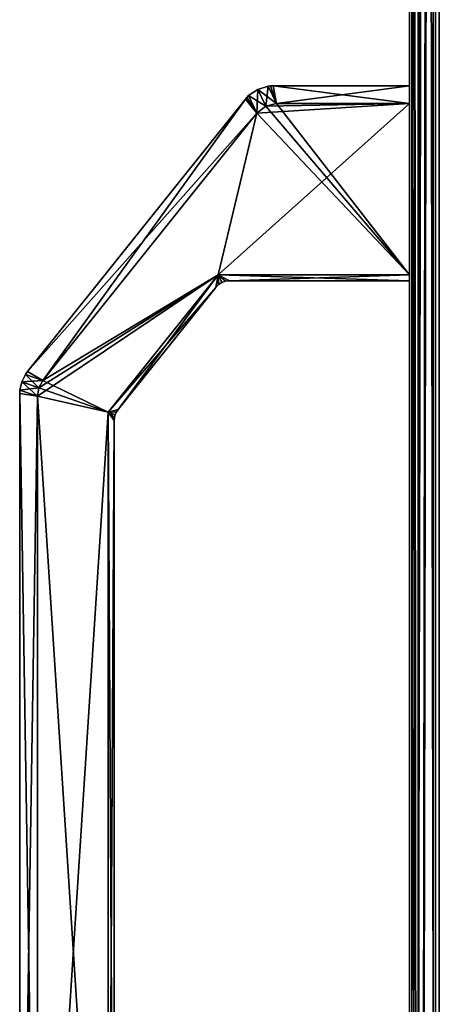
# Model space of a CAD drawing. Header units: millimetres. Extents: x -98 to 98, y -500 to 506.
# Tile 38 of 106: x -98 to -63, y -206 to -123. Entities that reach past the tile are written whole.
import ezdxf

# ---------------------------------------------------------------- set-up
doc = ezdxf.new("R2010")
doc.units = ezdxf.units.MM
doc.header["$LTSCALE"] = 65.185185
for name, color, linetype in [('1', 7, 'CONTINUOUS'), ('1143', 7, 'CONTINUOUS'), ('1144', 7, 'CONTINUOUS'), ('1146', 7, 'CONTINUOUS'), ('29', 7, 'CONTINUOUS'), ('34', 7, 'CONTINUOUS'), ('451', 7, 'CONTINUOUS'), ('455', 7, 'CONTINUOUS'), ('456', 7, 'CONTINUOUS'), ('526', 7, 'CONTINUOUS'), ('527', 7, 'CONTINUOUS'), ('529', 7, 'CONTINUOUS'), ('530', 7, 'CONTINUOUS'), ('531', 7, 'CONTINUOUS'), ('533', 7, 'CONTINUOUS'), ('534', 7, 'CONTINUOUS'), ('535', 7, 'CONTINUOUS'), ('539', 7, 'CONTINUOUS'), ('540', 7, 'CONTINUOUS'), ('541', 7, 'CONTINUOUS'), ('544', 7, 'CONTINUOUS'), ('545', 7, 'CONTINUOUS'), ('546', 7, 'CONTINUOUS'), ('547', 7, 'CONTINUOUS'), ('548', 7, 'CONTINUOUS'), ('549', 7, 'CONTINUOUS'), ('552', 7, 'CONTINUOUS'), ('553', 7, 'CONTINUOUS'), ('554', 7, 'CONTINUOUS'), ('555', 7, 'CONTINUOUS'), ('556', 7, 'CONTINUOUS'), ('559', 7, 'CONTINUOUS'), ('560', 7, 'CONTINUOUS'), ('561', 7, 'CONTINUOUS'), ('562', 7, 'CONTINUOUS'), ('8', 7, 'CONTINUOUS')]:
    doc.layers.add(name, color=color, linetype=linetype)

msp = doc.modelspace()

# ---------------------------------------------------------------- linework, layer by layer
at = {"layer": '1', "color": 7, "linetype": 'CONTINUOUS'}
for points in [[(-65, 484.5, -2.5), (-65, 484.5, -72.5), (-65, -484.5, -72.5), (-65, 484.5, -2.5)], [(-65, -484.5, -2.5), (-65, 484.5, -2.5), (-65, -484.5, -72.5), (-65, -484.5, -2.5)]]:
    msp.add_3dface(points, dxfattribs=at)
at = {"layer": '1143', "color": 7, "linetype": 'CONTINUOUS'}
for points in [[(-64.809, -476.8, -142.397), (-62.809, -476.8, -142.397), (-62.809, 476.7, -142.397), (-64.809, -476.8, -142.397)], [(-64.809, 476.7, -142.397), (-64.809, -476.8, -142.397), (-62.809, 476.7, -142.397), (-64.809, 476.7, -142.397)]]:
    msp.add_3dface(points, dxfattribs=at)
at = {"layer": '1144', "color": 7, "linetype": 'CONTINUOUS'}
for points in [[(-64.809, 479.7, -145.397), (-64.809, 479.7, -202.57), (-64.809, -479.8, -202.57), (-64.809, 479.7, -145.397)], [(-64.809, 478.821, -143.276), (-64.809, 479.7, -145.397), (-64.809, -479.8, -202.57), (-64.809, 478.821, -143.276)], [(-64.809, 476.7, -142.397), (-64.809, 478.821, -143.276), (-64.809, -479.8, -202.57), (-64.809, 476.7, -142.397)], [(-64.809, -476.8, -142.397), (-64.809, 476.7, -142.397), (-64.809, -479.8, -202.57), (-64.809, -476.8, -142.397)]]:
    msp.add_3dface(points, dxfattribs=at)
at = {"layer": '1146', "color": 7, "linetype": 'CONTINUOUS'}
for points in [[(-64.809, -479.8, -202.57), (-64.809, 479.7, -202.57), (-64.223, 479.7, -203.984), (-64.809, -479.8, -202.57)], [(-64.223, -479.8, -203.984), (-64.809, -479.8, -202.57), (-64.223, 479.7, -203.984), (-64.223, -479.8, -203.984)], [(-62.809, -479.8, -204.57), (-64.223, -479.8, -203.984), (-62.809, 479.7, -204.57), (-62.809, -479.8, -204.57)], [(-62.809, 479.7, -204.57), (-64.223, -479.8, -203.984), (-64.223, 479.7, -203.984), (-62.809, 479.7, -204.57)]]:
    msp.add_3dface(points, dxfattribs=at)
at = {"layer": '29', "color": 7, "linetype": 'CONTINUOUS'}
for points in [[(-65, 484.5, -2.5), (-65, -484.5, -2.5), (-64.268, -484.5, -0.732), (-65, 484.5, -2.5)], [(-65, 484.5, -2.5), (-64.268, -484.5, -0.732), (-64.268, 484.5, -0.732), (-65, 484.5, -2.5)], [(-64.268, -484.5, -0.732), (-62.5, -484.5), (-64.268, 484.5, -0.732), (-64.268, -484.5, -0.732)], [(-64.268, 484.5, -0.732), (-62.5, -484.5), (-62.5, 484.5), (-64.268, 484.5, -0.732)]]:
    msp.add_3dface(points, dxfattribs=at)
at = {"layer": '34', "color": 7, "linetype": 'CONTINUOUS'}
for points in [[(-65, -484.5, -72.5), (-65, 484.5, -72.5), (-64.268, 484.5, -74.268), (-65, -484.5, -72.5)], [(-65, -484.5, -72.5), (-64.268, 484.5, -74.268), (-64.268, -484.5, -74.268), (-65, -484.5, -72.5)], [(-64.268, 484.5, -74.268), (-62.5, 484.5, -75), (-64.268, -484.5, -74.268), (-64.268, 484.5, -74.268)], [(-64.268, -484.5, -74.268), (-62.5, 484.5, -75), (-62.5, -484.5, -75), (-64.268, -484.5, -74.268)]]:
    msp.add_3dface(points, dxfattribs=at)
at = {"layer": '451', "color": 7, "linetype": 'CONTINUOUS'}
for points in [[(-65, -496.2), (-65, -496.2, 2), (-65, 496.2, 2), (-65, -496.2)], [(-65, 496.2), (-65, -496.2), (-65, 496.2, 2), (-65, 496.2)]]:
    msp.add_3dface(points, dxfattribs=at)
at = {"layer": '455', "color": 7, "linetype": 'CONTINUOUS'}
for points in [[(-65, -496.2), (-65, 496.2), (55.094, -434.525), (-65, -496.2)], [(55.094, -434.525), (-65, 496.2), (55.094, -349.535), (55.094, -434.525)], [(55.094, -349.535), (-65, 496.2), (65, -345), (55.094, -349.535)], [(65, -345), (-65, 496.2), (55.094, 349.535), (65, -345)]]:
    msp.add_3dface(points, dxfattribs=at)
at = {"layer": '456', "color": 7, "linetype": 'CONTINUOUS'}
for points in [[(-65, 496.2, 2), (-65, -496.2, 2), (55.094, 434.525, 2), (-65, 496.2, 2)], [(55.094, 434.525, 2), (-65, -496.2, 2), (55.094, 349.535, 2), (55.094, 434.525, 2)], [(55.094, 349.535, 2), (-65, -496.2, 2), (65, 345, 2), (55.094, 349.535, 2)], [(65, 345, 2), (-65, -496.2, 2), (55.094, -349.535, 2), (65, 345, 2)]]:
    msp.add_3dface(points, dxfattribs=at)
at = {"layer": '526', "color": 7, "linetype": 'CONTINUOUS'}
for points in [[(-65, -129.9, -28), (-77.916, -130.696, -28), (-81.195, -144.4, -28), (-65, -129.9, -28)], [(-65, -144.4, -28), (-65, -129.9, -28), (-81.195, -144.4, -28), (-65, -144.4, -28)], [(-77.181, -130.103, -28), (-77.916, -130.696, -28), (-65, -129.9, -28), (-77.181, -130.103, -28)], [(-76.26, -129.9, -28), (-77.181, -130.103, -28), (-65, -129.9, -28), (-76.26, -129.9, -28)], [(-77.916, -130.696, -28), (-96.035, -153.345, -28), (-81.195, -144.4, -28), (-77.916, -130.696, -28)], [(-96.382, -153.967, -28), (-96.5, -154.67, -28), (-81.195, -144.4, -28), (-96.382, -153.967, -28)], [(-81.195, -144.4, -28), (-96.5, -154.67, -28), (-90.5, -156.031, -28), (-81.195, -144.4, -28)], [(-96.035, -153.345, -28), (-96.382, -153.967, -28), (-81.195, -144.4, -28), (-96.035, -153.345, -28)], [(-90.5, -156.031, -28), (-96.5, -154.67, -28), (-96.5, -248.73, -28), (-90.5, -156.031, -28)], [(-90.5, -247.369, -28), (-90.5, -156.031, -28), (-96.5, -248.73, -28), (-90.5, -247.369, -28)]]:
    msp.add_3dface(points, dxfattribs=at)
at = {"layer": '527', "color": 7, "linetype": 'CONTINUOUS'}
for points in [[(-76.26, -129.9, -45), (-65, -144.4, -45), (-77.181, -130.103, -45), (-76.26, -129.9, -45)], [(-65, -129.9, -45), (-65, -144.4, -45), (-76.26, -129.9, -45), (-65, -129.9, -45)], [(-81.195, -144.4, -45), (-96.035, -153.345, -45), (-77.916, -130.696, -45), (-81.195, -144.4, -45)], [(-65, -144.4, -45), (-81.195, -144.4, -45), (-77.916, -130.696, -45), (-65, -144.4, -45)], [(-77.181, -130.103, -45), (-65, -144.4, -45), (-77.916, -130.696, -45), (-77.181, -130.103, -45)], [(-90.5, -156.031, -45), (-96.035, -153.345, -45), (-81.195, -144.4, -45), (-90.5, -156.031, -45)], [(-96.382, -153.967, -45), (-96.035, -153.345, -45), (-90.5, -156.031, -45), (-96.382, -153.967, -45)], [(-96.5, -154.67, -45), (-96.382, -153.967, -45), (-90.5, -156.031, -45), (-96.5, -154.67, -45)], [(-96.5, -248.73, -45), (-96.5, -154.67, -45), (-90.5, -247.369, -45), (-96.5, -248.73, -45)], [(-90.5, -247.369, -45), (-96.5, -154.67, -45), (-90.5, -156.031, -45), (-90.5, -247.369, -45)]]:
    msp.add_3dface(points, dxfattribs=at)
at = {"layer": '529', "color": 7, "linetype": 'CONTINUOUS'}
for points in [[(-98, -248.948, -29.5), (-98, -154.452, -29.5), (-98, -248.948, -43.5), (-98, -248.948, -29.5)], [(-98, -154.452, -29.5), (-98, -154.452, -43.5), (-98, -248.948, -43.5), (-98, -154.452, -29.5)]]:
    msp.add_3dface(points, dxfattribs=at)
at = {"layer": '530', "color": 7, "linetype": 'CONTINUOUS'}
for points in [[(-65, -128.4, -43.5), (-76.558, -128.4, -43.5), (-76.558, -128.4, -29.5), (-65, -128.4, -43.5)], [(-65, -128.4, -43.5), (-76.558, -128.4, -29.5), (-65, -128.4, -29.5), (-65, -128.4, -43.5)]]:
    msp.add_3dface(points, dxfattribs=at)
at = {"layer": '531', "color": 7, "linetype": 'CONTINUOUS'}
for points in [[(-97.343, -152.578, -43.5), (-97.343, -152.578, -29.5), (-78.901, -129.526, -29.5), (-97.343, -152.578, -43.5)], [(-78.901, -129.526, -43.5), (-97.343, -152.578, -43.5), (-78.901, -129.526, -29.5), (-78.901, -129.526, -43.5)]]:
    msp.add_3dface(points, dxfattribs=at)
at = {"layer": '533', "color": 7, "linetype": 'CONTINUOUS'}
for points in [[(-90, -246.668, -28.5), (-90, -246.668, -44.5), (-90, -156.732, -44.5), (-90, -246.668, -28.5)], [(-90, -156.732, -28.5), (-90, -246.668, -28.5), (-90, -156.732, -44.5), (-90, -156.732, -28.5)]]:
    msp.add_3dface(points, dxfattribs=at)
at = {"layer": '534', "color": 7, "linetype": 'CONTINUOUS'}
for points in [[(-89.671, -155.795, -44.5), (-81.405, -145.463, -44.5), (-81.405, -145.463, -28.5), (-89.671, -155.795, -44.5)], [(-89.671, -155.795, -44.5), (-81.405, -145.463, -28.5), (-89.671, -155.795, -28.5), (-89.671, -155.795, -44.5)]]:
    msp.add_3dface(points, dxfattribs=at)
at = {"layer": '535', "color": 7, "linetype": 'CONTINUOUS'}
for points in [[(-65, -144.9, -28.5), (-80.234, -144.9, -28.5), (-80.234, -144.9, -44.5), (-65, -144.9, -28.5)], [(-65, -144.9, -28.5), (-80.234, -144.9, -44.5), (-65, -144.9, -44.5), (-65, -144.9, -28.5)]]:
    msp.add_3dface(points, dxfattribs=at)
at = {"layer": '539', "color": 7, "linetype": 'CONTINUOUS'}
for points in [[(-98, -154.452, -43.5), (-97.985, -154.149, -43.515), (-96.5, -154.67, -45), (-98, -154.452, -43.5)], [(-98, -248.948, -43.5), (-98, -154.452, -43.5), (-96.5, -248.73, -45), (-98, -248.948, -43.5)], [(-96.5, -248.73, -45), (-98, -154.452, -43.5), (-96.5, -154.67, -45), (-96.5, -248.73, -45)]]:
    msp.add_3dface(points, dxfattribs=at)
at = {"layer": '540', "color": 7, "linetype": 'CONTINUOUS'}
for points in [[(-96.035, -153.345, -45), (-97.343, -152.578, -43.5), (-78.901, -129.526, -43.5), (-96.035, -153.345, -45)], [(-77.916, -130.696, -45), (-96.035, -153.345, -45), (-78.901, -129.526, -43.5), (-77.916, -130.696, -45)], [(-78.767, -129.37, -43.507), (-77.916, -130.696, -45), (-78.901, -129.526, -43.5), (-78.767, -129.37, -43.507)], [(-78.623, -129.224, -43.528), (-77.916, -130.696, -45), (-78.767, -129.37, -43.507), (-78.623, -129.224, -43.528)], [(-97.52, -152.824, -43.515), (-97.343, -152.578, -43.5), (-96.035, -153.345, -45), (-97.52, -152.824, -43.515)]]:
    msp.add_3dface(points, dxfattribs=at)
at = {"layer": '541', "color": 7, "linetype": 'CONTINUOUS'}
for points in [[(-76.26, -129.9, -45), (-76.967, -128.428, -43.528), (-76.558, -128.4, -43.5), (-76.26, -129.9, -45)], [(-76.558, -128.4, -43.5), (-76.967, -128.428, -43.528), (-76.764, -128.407, -43.507), (-76.558, -128.4, -43.5)], [(-76.26, -129.9, -45), (-76.558, -128.4, -43.5), (-65, -128.4, -43.5), (-76.26, -129.9, -45)], [(-65, -129.9, -45), (-76.26, -129.9, -45), (-65, -128.4, -43.5), (-65, -129.9, -45)]]:
    msp.add_3dface(points, dxfattribs=at)
at = {"layer": '544', "color": 7, "linetype": 'CONTINUOUS'}
for points in [[(-96.5, -154.67, -28), (-97.985, -154.149, -29.485), (-98, -154.452, -29.5), (-96.5, -154.67, -28)], [(-96.5, -154.67, -28), (-98, -154.452, -29.5), (-98, -248.948, -29.5), (-96.5, -154.67, -28)], [(-96.5, -248.73, -28), (-96.5, -154.67, -28), (-98, -248.948, -29.5), (-96.5, -248.73, -28)]]:
    msp.add_3dface(points, dxfattribs=at)
at = {"layer": '545', "color": 7, "linetype": 'CONTINUOUS'}
for points in [[(-97.343, -152.578, -29.5), (-77.916, -130.696, -28), (-78.901, -129.526, -29.5), (-97.343, -152.578, -29.5)], [(-77.916, -130.696, -28), (-78.623, -129.224, -29.472), (-78.901, -129.526, -29.5), (-77.916, -130.696, -28)], [(-78.623, -129.224, -29.472), (-78.767, -129.37, -29.493), (-78.901, -129.526, -29.5), (-78.623, -129.224, -29.472)], [(-96.035, -153.345, -28), (-77.916, -130.696, -28), (-97.343, -152.578, -29.5), (-96.035, -153.345, -28)], [(-96.035, -153.345, -28), (-97.343, -152.578, -29.5), (-97.52, -152.824, -29.485), (-96.035, -153.345, -28)]]:
    msp.add_3dface(points, dxfattribs=at)
at = {"layer": '546', "color": 7, "linetype": 'CONTINUOUS'}
for points in [[(-76.967, -128.428, -29.472), (-76.26, -129.9, -28), (-76.764, -128.407, -29.493), (-76.967, -128.428, -29.472)], [(-76.26, -129.9, -28), (-76.558, -128.4, -29.5), (-76.764, -128.407, -29.493), (-76.26, -129.9, -28)], [(-76.26, -129.9, -28), (-65, -129.9, -28), (-76.558, -128.4, -29.5), (-76.26, -129.9, -28)], [(-76.558, -128.4, -29.5), (-65, -129.9, -28), (-65, -128.4, -29.5), (-76.558, -128.4, -29.5)]]:
    msp.add_3dface(points, dxfattribs=at)
at = {"layer": '547', "color": 7, "linetype": 'CONTINUOUS'}
for points in [[(-81.195, -144.4, -45), (-65, -144.4, -45), (-80.234, -144.9, -44.5), (-81.195, -144.4, -45)], [(-80.884, -145.048, -44.352), (-81.195, -144.4, -45), (-80.57, -144.938, -44.462), (-80.884, -145.048, -44.352)], [(-81.195, -144.4, -45), (-80.234, -144.9, -44.5), (-80.57, -144.938, -44.462), (-81.195, -144.4, -45)], [(-80.234, -144.9, -44.5), (-65, -144.4, -45), (-65, -144.9, -44.5), (-80.234, -144.9, -44.5)]]:
    msp.add_3dface(points, dxfattribs=at)
at = {"layer": '548', "color": 7, "linetype": 'CONTINUOUS'}
for points in [[(-90.5, -156.031, -45), (-81.195, -144.4, -45), (-89.671, -155.795, -44.5), (-90.5, -156.031, -45)], [(-89.671, -155.795, -44.5), (-81.195, -144.4, -45), (-81.405, -145.463, -44.5), (-89.671, -155.795, -44.5)], [(-81.405, -145.463, -44.5), (-81.195, -144.4, -45), (-81.165, -145.224, -44.462), (-81.405, -145.463, -44.5)], [(-81.165, -145.224, -44.462), (-81.195, -144.4, -45), (-80.884, -145.048, -44.352), (-81.165, -145.224, -44.462)], [(-89.813, -156.006, -44.479), (-90.5, -156.031, -45), (-89.671, -155.795, -44.5), (-89.813, -156.006, -44.479)], [(-89.915, -156.236, -44.415), (-90.5, -156.031, -45), (-89.813, -156.006, -44.479), (-89.915, -156.236, -44.415)]]:
    msp.add_3dface(points, dxfattribs=at)
at = {"layer": '549', "color": 7, "linetype": 'CONTINUOUS'}
for points in [[(-90.5, -247.369, -45), (-90.5, -156.031, -45), (-90, -246.668, -44.5), (-90.5, -247.369, -45)], [(-90, -246.668, -44.5), (-90.5, -156.031, -45), (-90, -156.732, -44.5), (-90, -246.668, -44.5)], [(-90, -156.732, -44.5), (-90.5, -156.031, -45), (-89.979, -156.48, -44.479), (-90, -156.732, -44.5)], [(-89.979, -156.48, -44.479), (-90.5, -156.031, -45), (-89.915, -156.236, -44.415), (-89.979, -156.48, -44.479)]]:
    msp.add_3dface(points, dxfattribs=at)
at = {"layer": '552', "color": 7, "linetype": 'CONTINUOUS'}
for points in [[(-90.5, -156.031, -28), (-90.5, -247.369, -28), (-90, -156.732, -28.5), (-90.5, -156.031, -28)], [(-90.5, -156.031, -28), (-90, -156.732, -28.5), (-89.979, -156.48, -28.521), (-90.5, -156.031, -28)], [(-89.915, -156.236, -28.585), (-90.5, -156.031, -28), (-89.979, -156.48, -28.521), (-89.915, -156.236, -28.585)], [(-90.5, -247.369, -28), (-90, -246.668, -28.5), (-90, -156.732, -28.5), (-90.5, -247.369, -28)]]:
    msp.add_3dface(points, dxfattribs=at)
at = {"layer": '553', "color": 7, "linetype": 'CONTINUOUS'}
for points in [[(-81.195, -144.4, -28), (-90.5, -156.031, -28), (-81.405, -145.463, -28.5), (-81.195, -144.4, -28)], [(-81.195, -144.4, -28), (-81.405, -145.463, -28.5), (-81.166, -145.224, -28.538), (-81.195, -144.4, -28)], [(-80.884, -145.048, -28.648), (-81.195, -144.4, -28), (-81.166, -145.224, -28.538), (-80.884, -145.048, -28.648)], [(-81.405, -145.463, -28.5), (-90.5, -156.031, -28), (-89.671, -155.795, -28.5), (-81.405, -145.463, -28.5)], [(-89.671, -155.795, -28.5), (-90.5, -156.031, -28), (-89.813, -156.006, -28.521), (-89.671, -155.795, -28.5)], [(-89.813, -156.006, -28.521), (-90.5, -156.031, -28), (-89.915, -156.236, -28.585), (-89.813, -156.006, -28.521)]]:
    msp.add_3dface(points, dxfattribs=at)
at = {"layer": '554', "color": 7, "linetype": 'CONTINUOUS'}
for points in [[(-65, -144.4, -28), (-81.195, -144.4, -28), (-65, -144.9, -28.5), (-65, -144.4, -28)], [(-81.195, -144.4, -28), (-80.884, -145.048, -28.648), (-80.571, -144.938, -28.538), (-81.195, -144.4, -28)], [(-65, -144.9, -28.5), (-81.195, -144.4, -28), (-80.234, -144.9, -28.5), (-65, -144.9, -28.5)], [(-80.234, -144.9, -28.5), (-81.195, -144.4, -28), (-80.571, -144.938, -28.538), (-80.234, -144.9, -28.5)]]:
    msp.add_3dface(points, dxfattribs=at)
at = {"layer": '555', "color": 7, "linetype": 'CONTINUOUS'}
for points in [[(-97.831, -153.459, -29.449), (-97.52, -152.824, -29.485), (-97.831, -153.459, -43.551), (-97.831, -153.459, -29.449)], [(-97.831, -153.459, -43.551), (-97.52, -152.824, -29.485), (-97.52, -152.824, -43.515), (-97.831, -153.459, -43.551)], [(-97.343, -152.578, -43.5), (-97.52, -152.824, -43.515), (-97.52, -152.824, -29.485), (-97.343, -152.578, -43.5)], [(-97.343, -152.578, -29.5), (-97.343, -152.578, -43.5), (-97.52, -152.824, -29.485), (-97.343, -152.578, -29.5)], [(-98, -154.452, -29.5), (-97.985, -154.149, -29.485), (-97.985, -154.149, -43.515), (-98, -154.452, -29.5)], [(-98, -154.452, -43.5), (-98, -154.452, -29.5), (-97.985, -154.149, -43.515), (-98, -154.452, -43.5)], [(-97.985, -154.149, -29.485), (-97.831, -153.459, -29.449), (-97.985, -154.149, -43.515), (-97.985, -154.149, -29.485)], [(-97.985, -154.149, -43.515), (-97.831, -153.459, -29.449), (-97.831, -153.459, -43.551), (-97.985, -154.149, -43.515)]]:
    msp.add_3dface(points, dxfattribs=at)
at = {"layer": '556', "color": 7, "linetype": 'CONTINUOUS'}
for points in [[(-77.858, -128.696, -43.592), (-78.623, -129.224, -43.528), (-77.858, -128.696, -29.408), (-77.858, -128.696, -43.592)], [(-77.858, -128.696, -29.408), (-78.623, -129.224, -43.528), (-78.623, -129.224, -29.472), (-77.858, -128.696, -29.408)], [(-76.967, -128.428, -43.528), (-77.858, -128.696, -43.592), (-76.967, -128.428, -29.472), (-76.967, -128.428, -43.528)], [(-76.967, -128.428, -29.472), (-77.858, -128.696, -43.592), (-77.858, -128.696, -29.408), (-76.967, -128.428, -29.472)], [(-76.764, -128.407, -43.507), (-76.967, -128.428, -43.528), (-76.764, -128.407, -29.493), (-76.764, -128.407, -43.507)], [(-76.967, -128.428, -43.528), (-76.967, -128.428, -29.472), (-76.764, -128.407, -29.493), (-76.967, -128.428, -43.528)], [(-76.558, -128.4, -43.5), (-76.764, -128.407, -43.507), (-76.558, -128.4, -29.5), (-76.558, -128.4, -43.5)], [(-76.558, -128.4, -29.5), (-76.764, -128.407, -43.507), (-76.764, -128.407, -29.493), (-76.558, -128.4, -29.5)], [(-78.767, -129.37, -43.507), (-78.901, -129.526, -43.5), (-78.767, -129.37, -29.493), (-78.767, -129.37, -43.507)], [(-78.767, -129.37, -29.493), (-78.901, -129.526, -43.5), (-78.901, -129.526, -29.5), (-78.767, -129.37, -29.493)], [(-78.623, -129.224, -43.528), (-78.767, -129.37, -43.507), (-78.623, -129.224, -29.472), (-78.623, -129.224, -43.528)], [(-78.623, -129.224, -29.472), (-78.767, -129.37, -43.507), (-78.767, -129.37, -29.493), (-78.623, -129.224, -29.472)]]:
    msp.add_3dface(points, dxfattribs=at)
at = {"layer": '559', "color": 7, "linetype": 'CONTINUOUS'}
for points in [[(-97.831, -153.459, -43.551), (-97.52, -152.824, -43.515), (-96.382, -153.967, -45), (-97.831, -153.459, -43.551)], [(-97.52, -152.824, -43.515), (-96.035, -153.345, -45), (-96.382, -153.967, -45), (-97.52, -152.824, -43.515)], [(-97.985, -154.149, -43.515), (-97.831, -153.459, -43.551), (-96.5, -154.67, -45), (-97.985, -154.149, -43.515)], [(-96.5, -154.67, -45), (-97.831, -153.459, -43.551), (-96.382, -153.967, -45), (-96.5, -154.67, -45)]]:
    msp.add_3dface(points, dxfattribs=at)
at = {"layer": '560', "color": 7, "linetype": 'CONTINUOUS'}
for points in [[(-97.831, -153.459, -29.449), (-96.035, -153.345, -28), (-97.52, -152.824, -29.485), (-97.831, -153.459, -29.449)], [(-96.382, -153.967, -28), (-96.035, -153.345, -28), (-97.831, -153.459, -29.449), (-96.382, -153.967, -28)], [(-97.985, -154.149, -29.485), (-96.382, -153.967, -28), (-97.831, -153.459, -29.449), (-97.985, -154.149, -29.485)], [(-96.5, -154.67, -28), (-96.382, -153.967, -28), (-97.985, -154.149, -29.485), (-96.5, -154.67, -28)]]:
    msp.add_3dface(points, dxfattribs=at)
at = {"layer": '561', "color": 7, "linetype": 'CONTINUOUS'}
for points in [[(-77.916, -130.696, -45), (-78.623, -129.224, -43.528), (-77.858, -128.696, -43.592), (-77.916, -130.696, -45)], [(-77.181, -130.103, -45), (-77.916, -130.696, -45), (-77.858, -128.696, -43.592), (-77.181, -130.103, -45)], [(-76.967, -128.428, -43.528), (-77.181, -130.103, -45), (-77.858, -128.696, -43.592), (-76.967, -128.428, -43.528)], [(-76.26, -129.9, -45), (-77.181, -130.103, -45), (-76.967, -128.428, -43.528), (-76.26, -129.9, -45)]]:
    msp.add_3dface(points, dxfattribs=at)
at = {"layer": '562', "color": 7, "linetype": 'CONTINUOUS'}
for points in [[(-77.181, -130.103, -28), (-77.858, -128.696, -29.408), (-78.623, -129.224, -29.472), (-77.181, -130.103, -28)], [(-76.26, -129.9, -28), (-76.967, -128.428, -29.472), (-77.858, -128.696, -29.408), (-76.26, -129.9, -28)], [(-77.181, -130.103, -28), (-76.26, -129.9, -28), (-77.858, -128.696, -29.408), (-77.181, -130.103, -28)], [(-77.916, -130.696, -28), (-77.181, -130.103, -28), (-78.623, -129.224, -29.472), (-77.916, -130.696, -28)]]:
    msp.add_3dface(points, dxfattribs=at)
at = {"layer": '8', "color": 7, "linetype": 'CONTINUOUS'}
for points in [[(-63, -484.5, -72.5), (-63, 484.5, -72.5), (-63, -484.5, -2.5), (-63, -484.5, -72.5)], [(-63, -484.5, -2.5), (-63, 484.5, -72.5), (-63, 484.5, -2.5), (-63, -484.5, -2.5)]]:
    msp.add_3dface(points, dxfattribs=at)

doc.saveas('drawing.dxf')
